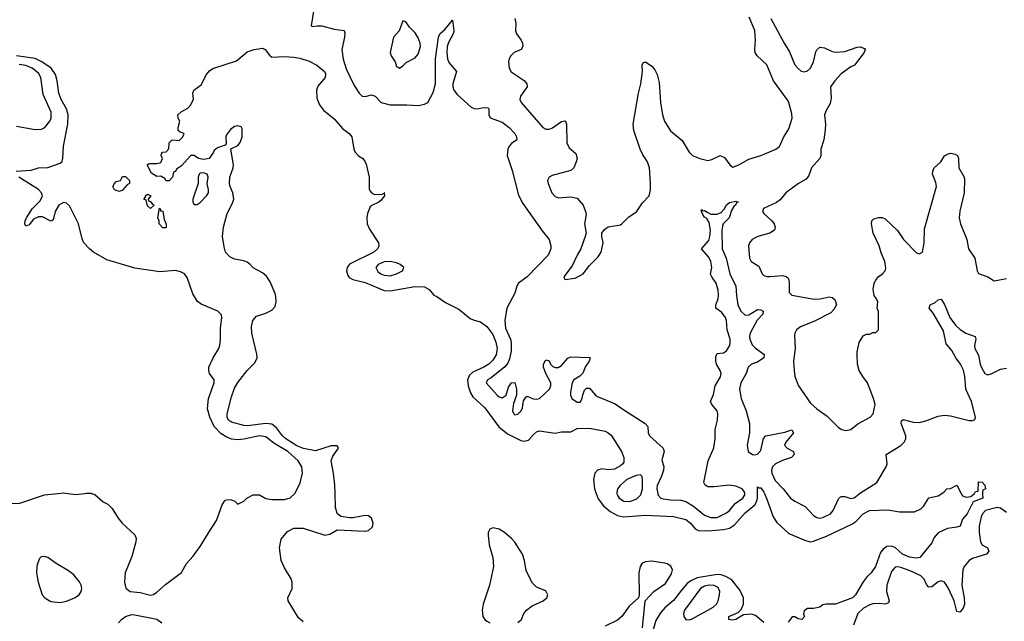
# Model space of a CAD drawing. Header units: inches. Extents: x 2323201 to 2563958, y 895391 to 1023096.
# Tile 53 of 196: x 2450830 to 2457155, y 949179 to 953042. Entities that reach past the tile are written whole.
import ezdxf

# ---------------------------------------------------------------- set-up
doc = ezdxf.new("R2010")
doc.units = ezdxf.units.IN
doc.header["$MEASUREMENT"] = 0
doc.layers.add('C4954', color=7, linetype='Continuous')
doc.layers.add('C4955', color=7, linetype='Continuous')

msp = doc.modelspace()

# ---------------------------------------------------------------- linework, layer by layer
at = {"layer": 'C4954', "color": 5}
for points, elevation in [([(2450626.7, 950000), (2450641.6, 949970), (2450651.1, 949911.1), (2450661, 949901), (2450670, 949898), (2450690, 949906), (2450730, 949934), (2450830, 949937.1), (2450988.7, 949990), (2451075.3, 950000)], 60), ([(2451138.2, 950000), (2451190, 949992.7), (2451247.7, 950000)], 60), ([(2451291.9, 950000), (2451312.5, 949992.5), (2451366.9, 949946.9), (2451394.8, 949930), (2451424.1, 949904.1), (2451462, 949842), (2451488.2, 949808.2), (2451570, 949734), (2451577.1, 949710), (2451575.8, 949690), (2451550, 949594), (2451507, 949490), (2451502.6, 949430), (2451511.6, 949391.5), (2451538.8, 949370), (2451603, 949363), (2451670, 949346), (2451690, 949351.8), (2451710, 949365.7), (2451765.4, 949414.6), (2451868.4, 949491.6), (2451900.4, 949550), (2451943.5, 949596.5), (2451993.9, 949666.1), (2452045.9, 949754.1), (2452094.8, 949825.2), (2452130, 949926), (2452150, 949956), (2452170, 949961), (2452190, 949958), (2452210.9, 949950.9), (2452230, 949932), (2452270, 949951.3), (2452289.5, 949970.5), (2452330, 949990.6), (2452370, 949990.6), (2452410, 949967.7), (2452450, 949960.4), (2452530, 949961.3), (2452568.1, 949971.9), (2452597.3, 950000)], 60), ([(2452650, 949176), (2452621.3, 949201.3), (2452554.8, 949310), (2452552.2, 949330), (2452579.9, 949390), (2452580.3, 949430), (2452572.8, 949452.7), (2452530, 949522.7), (2452509.3, 949570), (2452499.7, 949650), (2452510, 949707.1), (2452550, 949755.5), (2452590, 949776.1), (2452650, 949777.6), (2452790, 949731.9), (2452821.6, 949738.4), (2452870, 949766), (2453050, 949757.8), (2453070, 949762), (2453095.1, 949784.9), (2453100.8, 949810), (2453090, 949841.4), (2453070, 949856.3), (2453050, 949859.2), (2452970, 949843.2), (2452950, 949843.5), (2452892.7, 949852.7), (2452870, 949871.5), (2452858.1, 949910), (2452856.1, 950000)], 40), ([(2454533.8, 950000), (2454545.8, 949965.8), (2454579.4, 949919.4), (2454623.3, 949883.3), (2454670, 949858.8), (2454710, 949850.1), (2454850, 949859.7), (2455030, 949852.4), (2455110, 949833.5), (2455138.6, 949810), (2455170, 949772.4), (2455190, 949763), (2455250, 949759), (2455351.1, 949768.9), (2455390, 949777.7), (2455422.1, 949797.9), (2455490, 949876.3), (2455552.9, 949927.1), (2455565.7, 949950), (2455569.9, 949970), (2455569.9, 950000)], 40), ([(2454666, 950000), (2454667.8, 949990), (2454680.4, 949970), (2454710, 949950.6), (2454750, 949948.9), (2454793.9, 949966.1), (2454819.6, 949990), (2454822.1, 950000)], 60), ([(2454928.3, 950000), (2454930.2, 949990), (2454949, 949970), (2454964.6, 949964.6), (2455010, 949958.5), (2455077.1, 949957.1), (2455110, 949948.4), (2455157.7, 949917.7), (2455230, 949859.8), (2455270, 949845.3), (2455310, 949844.6), (2455370, 949874.7), (2455390, 949889.5), (2455425.6, 949934.4), (2455476.2, 949970), (2455488.1, 949990), (2455487.2, 950000)], 60), ([(2455613.4, 950000), (2455630, 949964), (2455670.2, 949850.2), (2455693.8, 949813.8), (2455770, 949742), (2455877.9, 949697.9), (2455910, 949690.1), (2455930, 949692.9), (2456013.7, 949726.3), (2456176.3, 949803.7), (2456200.7, 949819.3), (2456247.6, 949870), (2456289, 949890), (2456406.2, 949893.8), (2456481.7, 949881.7), (2456577.7, 949882.3), (2456618.9, 949901.1), (2456638.8, 949921.2), (2456670, 949970.8), (2456730, 949984.7), (2456753, 950000)], 40), ([(2455758.1, 950000), (2455781.8, 949970), (2455809.3, 949949.3), (2455875.2, 949915.2), (2455930, 949858.6), (2455950, 949845.2), (2455970, 949840.6), (2455990, 949844.8), (2456038, 949870), (2456055.8, 949890), (2456090, 949966.3), (2456102.9, 949977.1), (2456110, 949981.1), (2456130, 949980.6), (2456170, 949966.8), (2456190, 949971), (2456222.2, 949997.8), (2456225.7, 950000)], 60), ([(2457015, 950000), (2457018, 949970), (2456954.4, 949945.6), (2456915.5, 949870), (2456885.4, 949834.6), (2456870.7, 949790), (2456850, 949782.7), (2456790, 949775.3), (2456730, 949748), (2456704, 949716), (2456690, 949682), (2456612.1, 949587.9), (2456590, 949583.5), (2456546, 949590), (2456501.3, 949610), (2456452.9, 949652.9), (2456430, 949662.3), (2456401, 949659), (2456376.9, 949643.1), (2456360.2, 949619.8), (2456328, 949530), (2456300.5, 949490), (2456274.1, 949465.9), (2456247.6, 949432.4), (2456199.5, 949350), (2456180.4, 949330), (2456070, 949289.3), (2456010, 949289), (2455990, 949284), (2455970, 949269.2), (2455930, 949261.2), (2455890, 949262), (2455870, 949246), (2455864.7, 949224.7), (2455871.3, 949210), (2455854, 949190), (2455830, 949195.3), (2455810, 949208.7), (2455791.6, 949208.4), (2455766.8, 949173.2)], 40), ([(2456877.7, 950000), (2456885.4, 949985.4), (2456910, 949976), (2456939, 949981), (2456962, 949998), (2456963.1, 950000)], 40), ([(2457170, 949876.7), (2457130, 949906.2), (2457110, 949909.1), (2457033.1, 949890), (2457014.4, 949870), (2457005.3, 949850), (2456994.2, 949790), (2456993.9, 949750), (2457001.6, 949690), (2457012.8, 949670), (2457047.6, 949650), (2457054.9, 949630), (2457040.3, 949610), (2456950, 949582.6), (2456930, 949569.1), (2456897.5, 949530), (2456889.2, 949510), (2456882.3, 949410), (2456897.1, 949330), (2456898.3, 949290), (2456890, 949263.8), (2456870, 949237.1), (2456850, 949242.4), (2456832.7, 949310), (2456794.9, 949394.9), (2456770, 949429.9), (2456750, 949439.6), (2456730, 949432.2), (2456690, 949400.8), (2456670, 949398.4), (2456654.3, 949414.3), (2456640.5, 949450), (2456619.4, 949470), (2456550, 949502.5), (2456490, 949523.7), (2456470, 949528.9), (2456453.6, 949526.4), (2456430, 949499.3), (2456400.7, 949410), (2456398.7, 949370), (2456415, 949310), (2456410, 949298.4), (2456390.2, 949289.8), (2456353.6, 949293.6), (2456310, 949291.2), (2456290, 949285.8), (2456250, 949262.9), (2456213, 949230), (2456185.9, 949154.1)], 60), ([(2454029.5, 949170.5), (2454052.7, 949190), (2454069.3, 949230), (2454085.2, 949250), (2454121.7, 949278.3), (2454192, 949310), (2454215.8, 949330), (2454223, 949350), (2454210, 949374.3), (2454150, 949397.6), (2454124.8, 949424.8), (2454083.6, 949503.6), (2454072.8, 949570), (2454060.3, 949610), (2454010, 949687.6), (2453990, 949711.1), (2453945.1, 949750), (2453909.5, 949770), (2453870, 949778.8), (2453849.5, 949770.5), (2453840.2, 949750), (2453838.3, 949730), (2453846.3, 949670), (2453869.5, 949589.4), (2453872.6, 949530), (2453848.8, 949410), (2453806, 949290), (2453801.6, 949250), (2453805.5, 949210), (2453818, 949190), (2453830, 949180.2), (2453850, 949168.2)], 40), ([(2454830, 949138), (2454848.7, 949311.3), (2454902.8, 949370), (2454977.5, 949422.5), (2455017.2, 949482.8), (2455022.3, 949510), (2455012.7, 949532.7), (2454990, 949547.3), (2454972, 949552), (2454890, 949564.4), (2454850, 949561.2), (2454828.6, 949551.4), (2454815, 949530), (2454808, 949490), (2454810.2, 949350), (2454804.4, 949330), (2454744.5, 949275.5), (2454697, 949210), (2454670, 949186.7), (2454590, 949148.5)], 40), ([(2455610, 949171.1), (2455555.7, 949215.7), (2455530, 949225.7), (2455479.9, 949220.1), (2455430, 949189.6), (2455406.6, 949186.6), (2455386, 949190), (2455384.5, 949210), (2455444.4, 949235.6), (2455464.9, 949255.1), (2455479.8, 949290), (2455479.8, 949330), (2455457.4, 949377.4), (2455405.1, 949445.1), (2455366.6, 949466.6), (2455336.7, 949476.7), (2455310, 949479.1), (2455181, 949459), (2455140.8, 949439.2), (2455118.4, 949421.6), (2455080.2, 949379.8), (2455030, 949312.8), (2454974.2, 949265.8), (2454945.9, 949234.1), (2454916.6, 949183.4), (2454890, 949097.2)], 40), ([(2451465.2, 949170), (2451482.7, 949190), (2451509.3, 949210), (2451550, 949222), (2451570, 949221.3), (2451710, 949192), (2451742.8, 949170)], 40)]:
    msp.add_lwpolyline(points, dxfattribs=dict(at, elevation=elevation))
at = {"layer": 'C4954', "color": 5, "elevation": 60}
for points in [[(2450990, 949596), (2450968, 949592), (2450956.8, 949583.2), (2450945.2, 949554.8), (2450939.1, 949530), (2450938, 949490), (2450948.2, 949430), (2450974, 949350), (2450990.3, 949330), (2451030, 949307), (2451090, 949300.4), (2451130, 949308.3), (2451182.6, 949330), (2451210.7, 949350), (2451223.5, 949370), (2451227.9, 949390), (2451224.5, 949410), (2451212.9, 949432.9), (2451178, 949478), (2451143.3, 949503.3), (2451064.5, 949550), (2451010, 949589.5)], [(2455258, 949410), (2455230, 949404.7), (2455203, 949390), (2455100.1, 949250), (2455094, 949230), (2455095.5, 949210), (2455110, 949191.6), (2455130, 949188.1), (2455150, 949194.1), (2455251.4, 949250), (2455284.7, 949270), (2455306, 949290), (2455316.5, 949310), (2455326.2, 949350), (2455327.2, 949370), (2455315.8, 949395.8), (2455290, 949408.8)]]:
    msp.add_lwpolyline(points, close=True, dxfattribs=at)
at = {"layer": 'C4955', "color": 5}
for points, elevation in [([(2452719.3, 953110), (2452701.5, 953001.5), (2452710, 952996.9), (2452737.5, 953002.5), (2452770, 953001.7), (2452850, 952981.8), (2452913.1, 952973.1), (2452917.8, 952957.8), (2452916.3, 952930), (2452899.4, 952850), (2452907.6, 952787.6), (2452926.9, 952726.9), (2452979.2, 952619.2), (2453010, 952570.3), (2453030, 952551.6), (2453050, 952549.1), (2453090, 952559.1), (2453097, 952557), (2453113.1, 952550), (2453151, 952511), (2453210, 952494.2), (2453315.8, 952495.8), (2453390, 952491.4), (2453430, 952499), (2453450.8, 952509.2), (2453485.2, 952574.8), (2453500.6, 952630), (2453500.8, 952790), (2453520.3, 952930), (2453528.4, 952950), (2453561, 952979), (2453610, 953038), (2453617.8, 952970), (2453613.8, 952950), (2453584.4, 952895.6), (2453576.8, 952870), (2453572.8, 952830), (2453578, 952790), (2453586.8, 952766.8), (2453635.6, 952710), (2453611.6, 952630), (2453612.3, 952610), (2453619.4, 952590), (2453640.9, 952560.9), (2453730, 952480.2), (2453750, 952470.9), (2453770, 952470.1), (2453810, 952478.4), (2453836.5, 952476.5), (2453842.4, 952470), (2453842.8, 952430), (2453851.3, 952411.3), (2453930, 952383.9), (2453973.1, 952350), (2454010.3, 952310), (2454020.3, 952290), (2454023, 952270), (2453990, 952247), (2453974.9, 952230), (2453964.9, 952210), (2453960.7, 952170), (2453994.1, 952074.1), (2454035, 951915), (2454061.7, 951861.7), (2454185.3, 951685.2), (2454230.2, 951630.2), (2454241.7, 951590), (2454242.6, 951570), (2454224.9, 951530), (2454090, 951390.8), (2454034.9, 951350), (2454022.8, 951330), (2454010, 951285.1), (2453959.8, 951190), (2453945.6, 951110), (2453950, 951060.7), (2453983.5, 950990), (2453987.3, 950970), (2453986.2, 950913.8), (2453976.1, 950863.9), (2453964.6, 950835.4), (2453946.5, 950813.5), (2453857.6, 950742.4), (2453834, 950730), (2453826.7, 950710), (2453898, 950630), (2453910, 950620.4), (2453930, 950614), (2453954, 950630), (2453970, 950682), (2453988.7, 950710), (2454010, 950711.3), (2454021, 950670), (2454021, 950630), (2454002, 950578), (2453996.3, 950530), (2454004, 950510), (2454010, 950505.5), (2454030, 950508.2), (2454051.6, 950530), (2454059.5, 950550), (2454065.2, 950594.8), (2454081.2, 950618.8), (2454090, 950624.7), (2454128.2, 950608.2), (2454150, 950606), (2454168, 950610), (2454233.8, 950670), (2454241.6, 950690), (2454241, 950710), (2454209.2, 950770), (2454194.6, 950810), (2454194.7, 950830), (2454210, 950857.6), (2454230, 950850.7), (2454240.3, 950830), (2454255.2, 950815.2), (2454270, 950807.5), (2454288.3, 950808.3), (2454310, 950820.8), (2454350, 950868.9), (2454370, 950877.2), (2454492.3, 950872.3), (2454494.9, 950870), (2454488.5, 950850), (2454464.7, 950815.3), (2454446.8, 950773.2), (2454427.5, 950752.5), (2454390, 950729.6), (2454379.6, 950710), (2454367.1, 950650), (2454367.8, 950630), (2454376.5, 950610), (2454410, 950585.4), (2454430, 950584.9), (2454443.5, 950610), (2454446.3, 950633.7), (2454457.4, 950662.6), (2454470, 950676.3), (2454490, 950675.5), (2454529.1, 950630), (2454541.5, 950621.5), (2454655.6, 950575.6), (2454710, 950535.9), (2454848.8, 950448.8), (2454864.7, 950430), (2454867.7, 950390), (2454875, 950370), (2454963.6, 950290), (2454970.3, 950270), (2454955.5, 950215.5), (2454968, 950170), (2454964.9, 950150), (2454952.3, 950110), (2454924.6, 950050), (2454922.6, 950030), (2454928.3, 950000)], 60), ([(2454010.4, 953050), (2454017.3, 953017.3), (2454014.9, 952970), (2454022, 952950), (2454050.4, 952910), (2454059.3, 952890), (2454062, 952870), (2454050.8, 952850), (2454006.8, 952830), (2453984, 952810), (2453974, 952790), (2453970.6, 952770), (2453974, 952730), (2453987.1, 952707.1), (2454070.2, 952650.2), (2454088.2, 952630), (2454090.4, 952610), (2454047.4, 952550), (2454043.6, 952530), (2454050.3, 952510), (2454190, 952350.3), (2454210, 952338), (2454230, 952338.9), (2454251.7, 952348.3), (2454310, 952388), (2454330, 952393), (2454336, 952390), (2454341.6, 952370), (2454344.7, 952250), (2454359.7, 952219.7), (2454402.4, 952182.4), (2454410.4, 952150.4), (2454405.3, 952130), (2454389.1, 952090.9), (2454370, 952073.3), (2454250, 952040.5), (2454230.6, 952030), (2454221.3, 952010), (2454224.2, 951990), (2454247.2, 951930), (2454270, 951907), (2454290, 951897.6), (2454370, 951903.7), (2454410, 951895.5), (2454450.3, 951850.3), (2454465.5, 951810), (2454467.7, 951790), (2454458.8, 951730), (2454467.7, 951670), (2454463, 951650), (2454433.7, 951570), (2454410, 951529.5), (2454379.5, 951460.5), (2454326, 951390), (2454332.7, 951372.7), (2454397.5, 951382.5), (2454450, 951410.8), (2454490, 951462.8), (2454544.1, 951515.9), (2454565.2, 951550), (2454579, 951610), (2454569, 951650), (2454568.7, 951670), (2454585.6, 951694.4), (2454610, 951711), (2454690, 951724.7), (2454698, 951730), (2454743.2, 951776.8), (2454792, 951808), (2454830, 951864.7), (2454874, 951910), (2454881.2, 951950), (2454882, 951990), (2454875.8, 952090), (2454862.4, 952130), (2454833, 952173), (2454815.4, 952210), (2454775.4, 952330), (2454769.7, 952370), (2454804.4, 952570), (2454819.7, 952630), (2454829.6, 952709.6), (2454829.3, 952750.7), (2454835.3, 952764.7), (2454850, 952772), (2454890, 952744), (2454910, 952720.7), (2454924.4, 952690), (2454937.3, 952637.3), (2454946.7, 952510), (2454959.6, 952430), (2454972.8, 952390), (2455010, 952328.7), (2455085.8, 952265.8), (2455130, 952190.7), (2455151, 952170), (2455198, 952150), (2455250, 952138), (2455276.1, 952143.9), (2455330.5, 952170.5), (2455357.3, 952157.3), (2455390.7, 952110), (2455410, 952095.5), (2455450, 952108.9), (2455513.4, 952146.6), (2455590, 952169.2), (2455642, 952190), (2455687, 952210), (2455710, 952227.6), (2455739.2, 952290), (2455770, 952341.6), (2455792.3, 952410), (2455790, 952437.2), (2455770.6, 952510), (2455760.9, 952530), (2455672.8, 952650), (2455630, 952751.5), (2455567, 952810), (2455554.5, 952830), (2455551.8, 952850), (2455557.4, 952910), (2455552.5, 952972.5), (2455516.9, 953056.9)], 80), ([(2455654.9, 953050), (2455740.3, 952890), (2455775.8, 952835.8), (2455810, 952752.4), (2455830, 952727.4), (2455850, 952711.7), (2455870, 952706), (2455890, 952714), (2455910, 952730.4), (2455929.8, 952770), (2455944.1, 952835.9), (2455951.2, 952848.8), (2455970, 952864.9), (2455999.9, 952859.9), (2456050, 952837.1), (2456072.1, 952832.1), (2456130, 952837), (2456210, 952864.9), (2456230, 952866.8), (2456256.3, 952856.3), (2456261, 952850), (2456254.8, 952830), (2456193, 952750), (2456170, 952738.4), (2456107, 952693), (2456065.3, 952650), (2456037.8, 952610), (2456042.6, 952537.4), (2456035.5, 952504.5), (2456010, 952458.4), (2455999.7, 952430), (2456006.3, 952370), (2456005.1, 952334.9), (2455995.3, 952270), (2455976.1, 952210), (2455976.9, 952170), (2455970.3, 952150), (2455916.9, 952090), (2455899.7, 952040.3), (2455882.4, 952017.6), (2455832.7, 951990), (2455752.2, 951930), (2455714.3, 951885.7), (2455692, 951868), (2455608.4, 951830), (2455602.4, 951810), (2455610, 951797.3), (2455660.5, 951750), (2455675.5, 951730), (2455682, 951710), (2455678.8, 951690), (2455648.6, 951671.4), (2455571.3, 951650), (2455550, 951639.5), (2455534.8, 951630), (2455517.3, 951610), (2455510.6, 951589.4), (2455518.4, 951510), (2455528.4, 951490), (2455578.9, 951458.9), (2455600.4, 951410), (2455610, 951399.3), (2455630, 951392.7), (2455650, 951392.4), (2455730, 951399.3), (2455752.5, 951392.5), (2455763.4, 951383.4), (2455770.4, 951370.4), (2455773, 951350), (2455773.4, 951290), (2455790, 951273.4), (2455933.8, 951246.2), (2455971.6, 951248.4), (2456030, 951262.8), (2456050, 951258), (2456066, 951246), (2456076, 951210), (2456059.8, 951180.2), (2456040.7, 951159.3), (2455934.9, 951105.1), (2455845.5, 951070), (2455819.3, 951050), (2455808.4, 951030), (2455806.9, 951013.1), (2455811.7, 950930), (2455801.1, 950850), (2455804.9, 950790), (2455808.5, 950750), (2455832.2, 950690), (2455910, 950579.1), (2455950, 950543.8), (2456017, 950497), (2456090, 950422.8), (2456112, 950410), (2456136.5, 950403.5), (2456170, 950411), (2456213.1, 950446.9), (2456294, 950490), (2456312.3, 950510), (2456324.5, 950570), (2456315.6, 950610), (2456276, 950710), (2456245.2, 950750), (2456222.7, 950790), (2456212.7, 950830), (2456209.2, 950890), (2456209.2, 950910), (2456222, 950970), (2456248.9, 951011.1), (2456270, 951022), (2456290, 951022), (2456310, 951034), (2456330, 951034), (2456346, 951050), (2456347.3, 951167.3), (2456338, 951190), (2456342, 951230), (2456334, 951250), (2456319, 951270), (2456312.7, 951310), (2456319.3, 951350), (2456329, 951370), (2456344, 951390), (2456373.2, 951410), (2456389.2, 951430), (2456393, 951447), (2456387.3, 951490), (2456364.2, 951544.2), (2456351.5, 951590), (2456312, 951670), (2456301.2, 951730), (2456304, 951750), (2456317.2, 951762.8), (2456349.4, 951770.6), (2456370, 951770.7), (2456390, 951762.8), (2456468.8, 951688.8), (2456508.4, 951630), (2456590, 951545.5), (2456610, 951537.3), (2456629, 951550), (2456639.7, 951610), (2456642, 951698), (2456718.3, 951970), (2456716, 951996), (2456694.5, 952050), (2456695.1, 952070), (2456705.2, 952090), (2456746.6, 952130), (2456770, 952166.8), (2456790, 952178.8), (2456810, 952184), (2456838.5, 952178.5), (2456854.8, 952170), (2456860.5, 952150), (2456863.7, 952090), (2456894.6, 952034.6), (2456898.9, 952018.9), (2456897, 951930), (2456868.3, 951811.7), (2456864.7, 951770), (2456873.7, 951730), (2456914.9, 951630), (2456924.4, 951570), (2456965.5, 951510), (2456981, 951430), (2456990, 951412), (2457050, 951391.3), (2457090, 951364.7), (2457170, 951381)], 80), ([(2452856.1, 950000), (2452854.8, 950054.8), (2452846.1, 950130), (2452829.8, 950210), (2452841.8, 950238.2), (2452878.5, 950290), (2452870, 950305.1), (2452830, 950305), (2452730, 950274.3), (2452651.9, 950288.1), (2452610, 950306.2), (2452539.4, 950350), (2452517.3, 950370), (2452480.4, 950420.4), (2452450, 950443.9), (2452410, 950449), (2452294.1, 950434.1), (2452270, 950436), (2452190, 950456.9), (2452172, 950470), (2452163, 950490), (2452163, 950510), (2452190, 950621), (2452210, 950675.8), (2452230, 950712.6), (2452290, 950788.5), (2452340.5, 950839.5), (2452354.5, 950870), (2452353.8, 950893.8), (2452321.2, 951030), (2452318, 951070), (2452326.6, 951110), (2452350, 951139.1), (2452410, 951156.3), (2452450, 951177.3), (2452470, 951201), (2452477.2, 951230), (2452475.6, 951264.4), (2452470, 951283.7), (2452438.5, 951358.5), (2452415.7, 951395.7), (2452390, 951416.5), (2452330, 951447.6), (2452310.7, 951470.7), (2452290, 951485.7), (2452270, 951493.6), (2452210, 951503.5), (2452180, 951520), (2452152.8, 951550), (2452143.3, 951583.3), (2452132.9, 951650), (2452138.8, 951710), (2452161.7, 951798.3), (2452197.2, 951862.8), (2452205, 951890), (2452198.6, 951930), (2452180.7, 951970), (2452177.1, 951990), (2452179, 952030), (2452200.3, 952090), (2452203.2, 952110), (2452186, 952210), (2452186.8, 952213.2), (2452230, 952233.7), (2452246.5, 952253.5), (2452259.2, 952290), (2452259.8, 952339.8), (2452252.7, 952352.7), (2452230, 952360.5), (2452210, 952355.6), (2452183.9, 952336.1), (2452157.4, 952302.6), (2452153.4, 952290), (2452155.5, 952244.5), (2452150, 952235.3), (2452101.4, 952218.6), (2452078, 952202), (2452074.8, 952190), (2452046, 952150), (2452010, 952143.6), (2451978, 952150), (2451950, 952168.7), (2451930, 952168.7), (2451870, 952103.7), (2451838, 952082), (2451830, 952066), (2451818, 952062), (2451812, 952030), (2451790, 952008), (2451770, 952006), (2451762, 952022), (2451736.4, 952036.4), (2451710, 952035.3), (2451676.4, 952056.4), (2451648, 952110), (2451662, 952118), (2451710, 952118), (2451735.3, 952124.7), (2451748, 952150), (2451738, 952170), (2451740.4, 952179.6), (2451746, 952190), (2451770, 952194), (2451788, 952212), (2451789, 952251), (2451810, 952271), (2451853.2, 952266.8), (2451878, 952290), (2451886, 952310), (2451860.2, 952320.2), (2451848.7, 952330), (2451848.7, 952350), (2451858, 952390), (2451848, 952410), (2451846, 952430), (2451868, 952450), (2451910, 952474), (2451927.7, 952492.3), (2451946.6, 952530), (2451942.7, 952570), (2451949.3, 952590), (2451996.1, 952623.9), (2452029.7, 952690), (2452050, 952714.3), (2452070, 952728.7), (2452223.5, 952776.5), (2452290, 952834.6), (2452335.3, 952850), (2452377.6, 952857.6), (2452390, 952858), (2452406, 952850), (2452433.7, 952813.7), (2452450, 952801), (2452530, 952804.9), (2452590, 952800.3), (2452630, 952794.9), (2452690, 952775.3), (2452739.1, 952750), (2452788, 952710), (2452794.5, 952694.5), (2452791, 952670), (2452744.6, 952615.4), (2452735.9, 952590), (2452738.8, 952538.8), (2452754.9, 952494.9), (2452780.8, 952460.8), (2452850, 952404.7), (2452902.7, 952342.7), (2452946, 952310), (2452962.6, 952290), (2452977.1, 952210), (2452985.6, 952190), (2453007.1, 952167.1), (2453033.6, 952150), (2453049.2, 952130), (2453054.9, 952114.9), (2453075.6, 952030), (2453075.1, 951955.1), (2453080.2, 951940.2), (2453089, 951929), (2453110, 951920.3), (2453158, 951922), (2453171, 951928.5)], 40), ([(2450807, 952070), (2450904.2, 952075.8), (2450950.4, 952089.6), (2451010, 952093.2), (2451090, 952121), (2451099.9, 952130), (2451107.5, 952150), (2451111.3, 952228.7), (2451139.6, 952370), (2451141.4, 952430), (2451130.4, 952470), (2451097.1, 952530), (2451081.4, 952570), (2451069.9, 952650.1), (2451059.4, 952690), (2451030.8, 952730.8), (2450972, 952772), (2450930, 952791.4), (2450810, 952810)], 60), ([(2450810, 952357.4), (2450930, 952337.6), (2450970, 952338.4), (2450992, 952350), (2451023.5, 952390), (2451032.4, 952410), (2451032.4, 952447.6), (2450980.3, 952560.3), (2450965.5, 952670), (2450950, 952697.3), (2450910, 952730.3), (2450870, 952746.7), (2450826, 952754)], 80), ([(2452597.3, 950000), (2452598.7, 950001.3), (2452631.7, 950068.3), (2452647, 950130), (2452642.4, 950170), (2452618.4, 950210), (2452552, 950270), (2452462.8, 950322.8), (2452410, 950364.2), (2452370, 950370.5), (2452270, 950347.7), (2452230, 950344.6), (2452190, 950349), (2452160.4, 950360.4), (2452123, 950383), (2452079.4, 950430), (2452050.3, 950490), (2452037, 950543), (2452041.5, 950610), (2452079.2, 950710), (2452078, 950730), (2452049.7, 950770), (2452044.4, 950790), (2452045.4, 950810), (2452071.9, 950870), (2452109.8, 950930), (2452116.2, 950950), (2452120.6, 950990), (2452119.9, 951059.9), (2452128.4, 951130), (2452125.8, 951145.8), (2452102.7, 951170), (2451995.4, 951215.4), (2451972.5, 951232.5), (2451942.5, 951282.5), (2451906.5, 951386.5), (2451889.2, 951409.2), (2451863.2, 951423.2), (2451830, 951431.8), (2451730, 951423.4), (2451570, 951446.4), (2451390, 951500.1), (2451304.7, 951550), (2451277.1, 951570), (2451241, 951610), (2451230, 951634.8), (2451207.8, 951730), (2451150, 951845.9), (2451130, 951864.4), (2451110, 951867.6), (2451082, 951850), (2451057.2, 951810), (2451044.4, 951755.6), (2451036.3, 951750), (2451030, 951748.1), (2450976.9, 951776.9), (2450950, 951776.7), (2450919, 951761), (2450890, 951725.5), (2450870, 951715.1), (2450863.7, 951730), (2450863.9, 951750), (2450872.7, 951770), (2450910, 951827.3), (2450961.9, 951878.1), (2450976.6, 951910), (2450969.4, 951930), (2450950.6, 951950.6), (2450823.1, 952030)], 60), ([(2453171, 951928.5), (2453173.7, 951910), (2453150, 951881.3), (2453136.4, 951870), (2453090.9, 951849.1), (2453081, 951839), (2453063.7, 951796.3), (2453058.7, 951770), (2453062.5, 951730), (2453075.8, 951695.8), (2453134.2, 951610), (2453137.3, 951590), (2453130, 951571.5), (2453105.3, 951550), (2452948.8, 951471.2), (2452934.3, 951450), (2452930.1, 951430), (2452938.4, 951398.4), (2452946.7, 951386.7), (2452970, 951373.1), (2453050, 951354.7), (2453170, 951302.4), (2453210, 951300.7), (2453368.4, 951328.4), (2453430, 951325.7), (2453460.5, 951310), (2453490, 951273.4), (2453510, 951264.4), (2453565.5, 951225.5), (2453650, 951184), (2453723.9, 951123.9), (2453750, 951112.1), (2453790, 951102.2), (2453830, 951072.1), (2453870, 951020.2), (2453889.2, 950970.8), (2453897.2, 950930), (2453891.3, 950890), (2453870, 950855), (2453843.2, 950830), (2453812.4, 950810), (2453741.6, 950778.4), (2453720, 950760), (2453706.6, 950730), (2453711.5, 950690), (2453725.5, 950645.5), (2453741, 950621), (2453818.2, 950550), (2453906.7, 950426.7), (2453962.6, 950382.6), (2454050, 950339.8), (2454070, 950335.3), (2454097.4, 950342.6), (2454130, 950379.3), (2454150, 950395.5), (2454170, 950402), (2454270, 950387.3), (2454310, 950394.8), (2454370, 950396), (2454410, 950417.3), (2454490, 950418.4), (2454590, 950399.3), (2454610.8, 950390), (2454630, 950374), (2454694.9, 950270), (2454711.3, 950231.3), (2454710, 950201.2), (2454704.9, 950190), (2454690, 950176.3), (2454650, 950156), (2454610, 950152), (2454570, 950157.1), (2454542.4, 950150), (2454523.6, 950130), (2454515.6, 950090), (2454523.2, 950030), (2454533.8, 950000)], 40), ([(2455487.2, 950000), (2455486.4, 950010), (2455470, 950028.9), (2455430, 950047.3), (2455386.8, 950053.1), (2455290, 950041.4), (2455250, 950041.4), (2455232.5, 950052.5), (2455224.2, 950070), (2455252.7, 950210), (2455287.9, 950292.1), (2455297.2, 950350), (2455297.7, 950410), (2455313, 950470), (2455314.2, 950510), (2455309.5, 950530), (2455276.1, 950570), (2455267.2, 950590), (2455285.7, 950634.3), (2455297.8, 950690), (2455332.1, 950747.9), (2455335.6, 950770), (2455330.3, 950790.3), (2455306.2, 950830), (2455301.4, 950850), (2455302.5, 950877.5), (2455310, 950898.7), (2455350, 950901.7), (2455370, 950915.9), (2455390.8, 950949.2), (2455394.8, 950970), (2455393.1, 950990), (2455374.9, 951050), (2455369.6, 951110), (2455362.8, 951130), (2455340.7, 951160.7), (2455302.4, 951190), (2455301.1, 951210), (2455317, 951250), (2455319.4, 951270), (2455316, 951304), (2455304.9, 951350), (2455275, 951390), (2455268.5, 951408.5), (2455275.5, 951450), (2455269.9, 951490), (2455257.6, 951517.6), (2455209.7, 951570), (2455256.1, 951623.9), (2455263.9, 951650), (2455267.4, 951690), (2455259.9, 951739.9), (2455244.2, 951764.2), (2455230, 951773.7), (2455217.8, 951790), (2455209.1, 951810), (2455210, 951822), (2455215.3, 951815.3), (2455230, 951817.3), (2455245, 951805), (2455270, 951794), (2455310, 951792.2), (2455336.3, 951803.7), (2455355, 951825), (2455370, 951852), (2455390, 951867), (2455430, 951876.4), (2455446, 951870), (2455434.6, 951865.4), (2455428.2, 951850), (2455417.8, 951842.2), (2455402.5, 951817.4), (2455387.6, 951770), (2455348.9, 951731.1), (2455343.5, 951716.5), (2455340.1, 951690), (2455343.2, 951570), (2455367.6, 951510), (2455390.7, 951410), (2455429.3, 951330), (2455433.5, 951270), (2455444, 951210), (2455462.7, 951170), (2455490, 951145.5), (2455513.3, 951146.7), (2455570, 951181.8), (2455590, 951179.1), (2455606.4, 951170), (2455603.6, 951150), (2455567, 951113), (2455521.9, 951030), (2455517.1, 951010), (2455520.1, 950990), (2455535.1, 950955.1), (2455554.1, 950934.1), (2455612.7, 950892.7), (2455610.2, 950870), (2455570, 950841.7), (2455530, 950829.8), (2455510.2, 950810), (2455496.5, 950770), (2455462.9, 950710), (2455453.5, 950670), (2455463.6, 950610), (2455497.4, 950530), (2455518.8, 950450), (2455518.2, 950390), (2455502.2, 950310), (2455509.5, 950270), (2455538, 950250), (2455550, 950247.7), (2455570, 950252.9), (2455590, 950274.9), (2455607.8, 950352.2), (2455624, 950370), (2455745.7, 950394.3), (2455790, 950408), (2455800.3, 950390), (2455751.1, 950330), (2455743.8, 950310), (2455759.5, 950290), (2455800.3, 950270), (2455805.5, 950250), (2455787.2, 950230), (2455730, 950211.8), (2455684.1, 950190), (2455665.2, 950170), (2455660.1, 950150), (2455661.9, 950130), (2455683.6, 950083.5), (2455734.4, 950030), (2455758.1, 950000)], 60), ([(2456225.7, 950000), (2456336.2, 950070), (2456395.3, 950170), (2456402.9, 950190), (2456395.1, 950250), (2456490, 950307.2), (2456511.6, 950330), (2456522.2, 950350), (2456522.9, 950370), (2456492.6, 950450), (2456493.6, 950466.4), (2456504.6, 950475.4), (2456570, 950458), (2456610, 950455.8), (2456650, 950465.1), (2456730, 950495.8), (2456770, 950502.7), (2456810, 950497.5), (2456930, 950468.4), (2456951.6, 950468.4), (2456965.3, 950474.7), (2456970.7, 950490), (2456944.1, 950590), (2456907.3, 950670), (2456901.5, 950750), (2456892.4, 950792.4), (2456874.2, 950830), (2456844.2, 950870), (2456818.4, 950918.4), (2456781.2, 950961.2), (2456763.4, 951043.4), (2456697.2, 951157.2), (2456672, 951190), (2456679.3, 951210), (2456710, 951226), (2456730, 951243), (2456750, 951247.7), (2456770, 951213.4), (2456804.5, 951130), (2456840.8, 951080.8), (2456872, 951052), (2456908.4, 951028.4), (2456967.3, 951007.3), (2456972.2, 950990), (2456963.9, 950950), (2456965.8, 950930), (2456988.3, 950888.3), (2456999.1, 950830), (2457007.8, 950807.8), (2457030, 950770.2), (2457043, 950763), (2457050, 950760.7), (2457070, 950767.8), (2457130, 950797.4), (2457170, 950804.8)], 60), ([(2454822.1, 950000), (2454829.9, 950030), (2454829.8, 950089.8), (2454828, 950108), (2454818.6, 950118.6), (2454790, 950115.5), (2454730, 950088.4), (2454688.2, 950051.8), (2454671.1, 950030), (2454665, 950005), (2454666, 950000)], 60), ([(2456963.1, 950000), (2456970, 950012), (2456986, 950014), (2456990, 950074), (2457012, 950072), (2457030, 950054), (2457034, 950030), (2457018, 950022), (2457014, 950010), (2457015, 950000)], 40), ([(2451075.3, 950000), (2451110, 950004), (2451138.2, 950000)], 60), ([(2451247.7, 950000), (2451258.6, 950001.4), (2451290, 950000.7), (2451291.9, 950000)], 60), ([(2455569.9, 950000), (2455570, 950042), (2455575.3, 950035.3), (2455590, 950034.9), (2455610, 950007.3), (2455613.4, 950000)], 40), ([(2456753, 950000), (2456768, 950010), (2456786, 950030), (2456810, 950032), (2456850, 950052), (2456877.7, 950000)], 40)]:
    msp.add_lwpolyline(points, dxfattribs=dict(at, elevation=elevation))
for points, elevation in [([(2453290, 953035.3), (2453266.8, 952970), (2453230.4, 952929.6), (2453210.5, 952830), (2453215.5, 952810), (2453240.7, 952770), (2453250, 952742), (2453270, 952731.3), (2453290, 952746), (2453313.3, 952766.7), (2453370, 952796.3), (2453390, 952820.7), (2453405.1, 952870), (2453403, 952890), (2453390, 952925.2), (2453370, 952958), (2453334.5, 952994.5), (2453310, 953028.7)], 80), ([(2451470, 951939), (2451450, 951944), (2451438, 951950), (2451428.7, 951970), (2451438, 951990), (2451450, 952002), (2451478, 952010), (2451490, 952034), (2451510, 952034), (2451534, 952010), (2451534, 951990), (2451519.6, 951980.4), (2451490, 951948)], 40), ([(2452010, 952057.8), (2451990, 952055.6), (2451981.8, 952050), (2451975.2, 952030), (2451976.1, 951990), (2451941.4, 951890), (2451941.3, 951870), (2451950, 951854.4), (2451970, 951855.5), (2451990, 951867.8), (2452030.6, 951910), (2452041.5, 951930), (2452043.1, 951950), (2452033.1, 951990), (2452039.8, 952030), (2452034.2, 952050)], 60), ([(2451670, 951828.7), (2451650, 951846), (2451642, 951882), (2451628, 951890), (2451638, 951902), (2451638, 951910), (2451650, 951922), (2451672, 951910), (2451654, 951890), (2451658, 951878), (2451670, 951874), (2451679.6, 951859.6), (2451694, 951850)], 40), ([(2453171, 951928.5), (2453174, 951930), (2453170.9, 951929.1)], 40), ([(2451750, 951706), (2451726, 951730), (2451726, 951750), (2451718, 951770), (2451728, 951832), (2451734, 951826), (2451734, 951814), (2451750, 951812), (2451758, 951758), (2451771, 951729), (2451770, 951706)], 40), ([(2453210, 951489.2), (2453170, 951486), (2453132.3, 951470), (2453118.5, 951450), (2453130, 951424.8), (2453149.2, 951410), (2453170, 951402), (2453210, 951397.9), (2453250, 951408.9), (2453289.6, 951430), (2453297.6, 951450), (2453273.6, 951470), (2453250, 951480.2)], 60)]:
    msp.add_lwpolyline(points, close=True, dxfattribs=dict(at, elevation=elevation))

doc.saveas('drawing.dxf')
